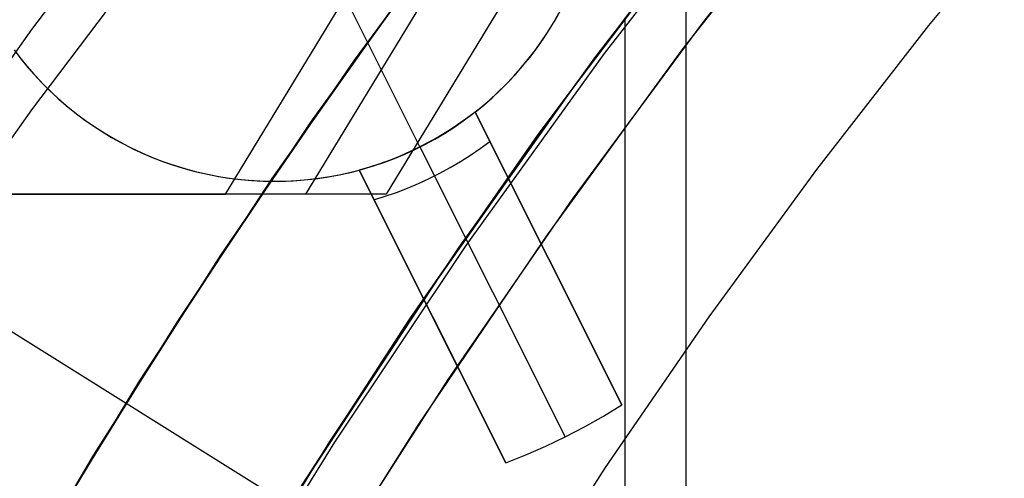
# Model space of a CAD drawing. Header units: millimetres. Extents: x 6038 to 7358, y -8545 to -7225.
# Tile 91 of 256: x 6652.06 to 6659.65, y -7856.86 to -7853.32. Entities that reach past the tile are written whole.
import ezdxf

# ---------------------------------------------------------------- set-up
doc = ezdxf.new("R2010")
doc.units = ezdxf.units.MM
doc.layers.add('color', color=7, linetype='Continuous')
doc.layers.add('luz', color=7, linetype='Continuous')

msp = doc.modelspace()

# ---------------------------------------------------------------- linework, layer by layer
at = {"color": 7, "true_color": 0xffffff}
for p, q in [((6652.1514, -7853.3953, 73.2353), (6653.2482, -7851.9466, 73.5698)), ((6658.3699, -7852.0184, 62.1), (6657.3222, -7853.3441, 62.1)), ((6657.684, -7852.1347, 77.3618), (6656.5656, -7853.5799, 77.0282)), ((6657.684, -7852.1347, 77.3618), (6656.5656, -7853.5799, 77.0282)), ((6655.7182, -7852.1638, 67.1), (6654.6368, -7853.6323, 67.1)), ((6655.7182, -7852.1638, 67.1), (6654.6368, -7853.6323, 67.1)), ((6656.493, -7853.6132, 88.1), (6657.5898, -7852.1882, 88.1)), ((6656.493, -7853.6132, 88.1), (6657.5898, -7852.1882, 88.1)), ((6658.2515, -7852.1638, 62.1), (6657.1636, -7853.5528, 62.1)), ((6658.2515, -7852.1638, 62.1), (6657.1636, -7853.5528, 62.1)), ((6659.9589, -7852.2779, 103.0637), (6659.0648, -7853.3644, 103.0637)), ((6659.9589, -7852.2779, 103.0637), (6659.0648, -7853.3644, 103.0637)), ((6657.4511, -7852.3629, 67.1), (6656.3553, -7853.7996, 67.1)), ((6657.4511, -7852.3629, 67.1), (6656.3553, -7853.7996, 67.1)), ((6657.3459, -7852.4964, 77.6), (6656.2635, -7853.9248, 77.6)), ((6652.1514, -7854.014, 75.9149), (6653.2482, -7852.5652, 76.2493)), ((6652.1514, -7854.014, 75.9149), (6653.2482, -7852.5652, 76.2493)), ((6655.3785, -7852.6139, 64.0911), (6654.3007, -7854.1109, 64.0911)), ((6655.3785, -7852.6139, 64.0911), (6654.3007, -7854.1109, 64.0911)), ((6657.1964, -7917.2996, 62.3173), (6657.1964, -7852.6877, 77.2342)), ((6656.0515, -7854.2121, 69.1602), (6657.0848, -7852.8293, 69.4795)), ((6656.0515, -7854.2121, 69.1602), (6657.0848, -7852.8293, 69.4795)), ((6655.0773, -7853.0215, 65.5955), (6654.0031, -7854.5441, 65.5955)), ((6653.6462, -7854.6665, 58.5252), (6654.5984, -7853.0985, 58.7451)), ((6653.6462, -7854.6665, 58.5252), (6654.5984, -7853.0985, 58.7451)), ((6654.2648, -7854.6665, 55.8457), (6655.217, -7853.0985, 56.0655)), ((6655.8356, -7853.0985, 53.386), (6654.8835, -7854.6665, 53.1662)), ((6655.8356, -7853.0985, 53.386), (6654.8835, -7854.6665, 53.1662)), ((6657.3222, -7853.3441, 62.1), (6656.3184, -7854.7034, 62.1)), ((6656.7238, -7853.3048, 69.3697), (6656.7238, -7900.3551, 58.5073)), ((6651.1063, -7854.8799, 72.8926), (6652.1514, -7853.3953, 73.2353)), ((6659.0648, -7853.3644, 103.0637), (6658.2021, -7854.4762, 103.0637)), ((6659.0648, -7853.3644, 103.0637), (6658.2021, -7854.4762, 103.0637)), ((6657.1636, -7853.5528, 62.1), (6656.1237, -7854.9782, 62.1)), ((6657.1636, -7853.5528, 62.1), (6656.1237, -7854.9782, 62.1)), ((6654.6368, -7853.6323, 67.1), (6653.606, -7855.1368, 67.1)), ((6654.6368, -7853.6323, 67.1), (6653.606, -7855.1368, 67.1)), ((6655.4461, -7855.0753, 88.1), (6656.493, -7853.6132, 88.1)), ((6655.4461, -7855.0753, 88.1), (6656.493, -7853.6132, 88.1)), ((6656.5656, -7853.5799, 77.0282), (6655.4986, -7855.0617, 76.6861)), ((6656.5656, -7853.5799, 77.0282), (6655.4986, -7855.0617, 76.6861)), ((6656.3553, -7853.7996, 67.1), (6655.3101, -7855.2734, 67.1)), ((6656.3553, -7853.7996, 67.1), (6655.3101, -7855.2734, 67.1)), ((6656.2635, -7853.9248, 77.6), (6655.2309, -7855.3896, 77.6)), ((6651.1063, -7855.4985, 75.5721), (6652.1514, -7854.014, 75.9149)), ((6651.1063, -7855.4985, 75.5721), (6652.1514, -7854.014, 75.9149)), ((6654.3007, -7854.1109, 64.0911), (6653.275, -7855.6441, 64.0911)), ((6654.3007, -7854.1109, 64.0911), (6653.275, -7855.6441, 64.0911)), ((6655.0656, -7855.6274, 68.8335), (6656.0515, -7854.2121, 69.1602)), ((6655.0656, -7855.6274, 68.8335), (6656.0515, -7854.2121, 69.1602)), ((6658.2021, -7854.4762, 103.0637), (6657.3714, -7855.6124, 103.0637)), ((6658.2021, -7854.4762, 103.0637), (6657.3714, -7855.6124, 103.0637)), ((6654.0031, -7854.5441, 65.5955), (6652.9825, -7856.1031, 65.5955)), ((6654.4548, -7854.6665, 55.023), (6646.9477, -7854.6665, 55.023)), ((6647.4934, -7854.6665, 57.1048), (6653.6462, -7854.6665, 58.5252)), ((6647.4934, -7854.6665, 57.1048), (6653.6462, -7854.6665, 58.5252)), ((6654.8835, -7854.6665, 53.1662), (6648.7307, -7854.6665, 51.7457)), ((6654.8835, -7854.6665, 53.1662), (6648.7307, -7854.6665, 51.7457)), ((6654.8835, -7854.6665, 53.1662), (6653.6462, -7854.6665, 58.5252)), ((6654.8835, -7854.6665, 53.1662), (6653.6462, -7854.6665, 58.5252)), ((6656.3184, -7854.7034, 62.1), (6655.3597, -7856.0949, 62.1)), ((6656.1237, -7854.9782, 62.1), (6655.1332, -7856.4383, 62.1)), ((6656.1237, -7854.9782, 62.1), (6655.1332, -7856.4383, 62.1)), ((6654.4503, -7856.5727, 88.1), (6655.4461, -7855.0753, 88.1)), ((6654.4503, -7856.5727, 88.1), (6655.4461, -7855.0753, 88.1)), ((6655.4986, -7855.0617, 76.6861), (6654.4845, -7856.5782, 76.336)), ((6655.4986, -7855.0617, 76.6861), (6654.4845, -7856.5782, 76.336)), ((6653.606, -7855.1368, 67.1), (6652.6269, -7856.6754, 67.1)), ((6653.606, -7855.1368, 67.1), (6652.6269, -7856.6754, 67.1)), ((6655.3101, -7855.2734, 67.1), (6654.3166, -7856.7826, 67.1)), ((6655.3101, -7855.2734, 67.1), (6654.3166, -7856.7826, 67.1)), ((6655.2309, -7855.3896, 77.6), (6654.2492, -7856.8891, 77.6)), ((6654.1282, -7857.0736, 68.4996), (6655.0656, -7855.6274, 68.8335)), ((6654.1282, -7857.0736, 68.4996), (6655.0656, -7855.6274, 68.8335)), ((6657.3714, -7855.6124, 103.0637), (6656.5733, -7856.7718, 103.0637)), ((6657.3714, -7855.6124, 103.0637), (6656.5733, -7856.7718, 103.0637)), ((6653.275, -7855.6441, 64.0911), (6652.3027, -7857.2116, 64.0911)), ((6653.275, -7855.6441, 64.0911), (6652.3027, -7857.2116, 64.0911)), ((6652.9825, -7856.1031, 65.5955), (6652.0168, -7857.6967, 65.5955)), ((6655.3597, -7856.0949, 62.1), (6654.447, -7857.517, 62.1)), ((6655.1332, -7856.4383, 62.1), (6654.1932, -7857.9315, 62.1)), ((6655.1332, -7856.4383, 62.1), (6654.1932, -7857.9315, 62.1)), ((6653.5067, -7858.1035, 88.1), (6654.4503, -7856.5727, 88.1)), ((6653.5067, -7858.1035, 88.1), (6654.4503, -7856.5727, 88.1)), ((6654.4845, -7856.5782, 76.336), (6653.5243, -7858.1277, 75.9782)), ((6654.4845, -7856.5782, 76.336), (6653.5243, -7858.1277, 75.9782)), ((6652.6269, -7856.6754, 67.1), (6651.7008, -7858.2465, 67.1)), ((6652.6269, -7856.6754, 67.1), (6651.7008, -7858.2465, 67.1)), ((6654.3166, -7856.7826, 67.1), (6653.376, -7858.3253, 67.1)), ((6654.3166, -7856.7826, 67.1), (6653.376, -7858.3253, 67.1)), ((6656.5733, -7856.7718, 103.0637), (6655.8081, -7857.9536, 103.0637)), ((6656.5733, -7856.7718, 103.0637), (6655.8081, -7857.9536, 103.0637))]:
    msp.add_line(p, q, dxfattribs=at)
at = {"layer": 'color', "color": 254, "true_color": 0xcad1ee}
for p, q in [((6655.1446, -7854.3013, 19.7), (6654.5846, -7853.1838, 19.7)), ((6656.1731, -7853.3443, 19.7), (6656.216, -7853.2694, 19.7)), ((6656.1731, -7853.3443, 19.7), (6656.216, -7853.2694, 19.7)), ((6656.1854, -7853.3235, 28.2), (6656.2273, -7853.2486, 28.2)), ((6656.1854, -7853.3235, 28.2), (6656.2273, -7853.2486, 28.2)), ((6656.1854, -7853.3235, 23.95), (6656.2273, -7853.2486, 23.95)), ((6656.1277, -7853.4177, 19.7), (6656.1731, -7853.3443, 19.7)), ((6656.1277, -7853.4177, 19.7), (6656.1731, -7853.3443, 19.7)), ((6656.1409, -7853.397, 28.2), (6656.1854, -7853.3235, 28.2)), ((6656.1409, -7853.397, 28.2), (6656.1854, -7853.3235, 28.2)), ((6656.1409, -7853.397, 23.95), (6656.1854, -7853.3235, 23.95)), ((6656.0799, -7853.4895, 19.7), (6656.1277, -7853.4177, 19.7)), ((6656.0799, -7853.4895, 19.7), (6656.1277, -7853.4177, 19.7)), ((6656.0939, -7853.4689, 28.2), (6656.1409, -7853.397, 28.2)), ((6656.0939, -7853.4689, 28.2), (6656.1409, -7853.397, 28.2)), ((6656.0939, -7853.4689, 23.95), (6656.1409, -7853.397, 23.95)), ((6656.0295, -7853.5596, 19.7), (6656.0799, -7853.4895, 19.7)), ((6656.0295, -7853.5596, 19.7), (6656.0799, -7853.4895, 19.7)), ((6656.0445, -7853.5392, 28.2), (6656.0939, -7853.4689, 28.2)), ((6656.0445, -7853.5392, 28.2), (6656.0939, -7853.4689, 28.2)), ((6656.0445, -7853.5392, 23.95), (6656.0939, -7853.4689, 23.95)), ((6652.0151, -7853.5536, 19.7), (6652.0676, -7853.6221, 19.7)), ((6652.0151, -7853.5536, 19.7), (6652.0676, -7853.6221, 19.7)), ((6655.9768, -7853.6279, 19.7), (6656.0295, -7853.5596, 19.7)), ((6655.9768, -7853.6279, 19.7), (6656.0295, -7853.5596, 19.7)), ((6655.9928, -7853.6077, 28.2), (6656.0445, -7853.5392, 28.2)), ((6655.9928, -7853.6077, 28.2), (6656.0445, -7853.5392, 28.2)), ((6655.9928, -7853.6077, 23.95), (6656.0445, -7853.5392, 23.95)), ((6652.0587, -7853.6108, 28.2), (6652.1129, -7853.6774, 28.2)), ((6652.0587, -7853.6108, 28.2), (6652.1129, -7853.6774, 28.2)), ((6652.0587, -7853.6108, 23.95), (6652.1129, -7853.6774, 23.95)), ((6652.0676, -7853.6221, 19.7), (6652.1225, -7853.6887, 19.7)), ((6652.0676, -7853.6221, 19.7), (6652.1225, -7853.6887, 19.7)), ((6655.9217, -7853.6943, 19.7), (6655.9768, -7853.6279, 19.7)), ((6655.9217, -7853.6943, 19.7), (6655.9768, -7853.6279, 19.7)), ((6655.9386, -7853.6744, 28.2), (6655.9928, -7853.6077, 28.2)), ((6655.9386, -7853.6744, 28.2), (6655.9928, -7853.6077, 28.2)), ((6655.9386, -7853.6744, 23.95), (6655.9928, -7853.6077, 23.95)), ((6652.1129, -7853.6774, 28.2), (6652.1693, -7853.7421, 28.2)), ((6652.1129, -7853.6774, 28.2), (6652.1693, -7853.7421, 28.2)), ((6652.1129, -7853.6774, 23.95), (6652.1693, -7853.7421, 23.95)), ((6652.1225, -7853.6887, 19.7), (6652.1796, -7853.7534, 19.7)), ((6652.1225, -7853.6887, 19.7), (6652.1796, -7853.7534, 19.7)), ((6655.8644, -7853.7589, 19.7), (6655.9217, -7853.6943, 19.7)), ((6655.8644, -7853.7589, 19.7), (6655.9217, -7853.6943, 19.7)), ((6655.8823, -7853.7392, 28.2), (6655.9386, -7853.6744, 28.2)), ((6655.8823, -7853.7392, 28.2), (6655.9386, -7853.6744, 28.2)), ((6655.8823, -7853.7392, 23.95), (6655.9386, -7853.6744, 23.95)), ((6652.1693, -7853.7421, 28.2), (6652.228, -7853.8048, 28.2)), ((6652.1693, -7853.7421, 28.2), (6652.228, -7853.8048, 28.2)), ((6652.1693, -7853.7421, 23.95), (6652.228, -7853.8048, 23.95)), ((6652.1796, -7853.7534, 19.7), (6652.2389, -7853.8161, 19.7)), ((6652.1796, -7853.7534, 19.7), (6652.2389, -7853.8161, 19.7)), ((6652.228, -7853.8048, 28.2), (6652.2888, -7853.8655, 28.2)), ((6652.228, -7853.8048, 28.2), (6652.2888, -7853.8655, 28.2)), ((6652.228, -7853.8048, 23.95), (6652.2888, -7853.8655, 23.95)), ((6655.763, -7853.8628, 28.2), (6655.8237, -7853.802, 28.2)), ((6655.763, -7853.8628, 28.2), (6655.8237, -7853.802, 28.2)), ((6655.763, -7853.8628, 23.95), (6655.8237, -7853.802, 23.95)), ((6655.8049, -7853.8214, 19.7), (6655.8644, -7853.7589, 19.7)), ((6655.8049, -7853.8214, 19.7), (6655.8644, -7853.7589, 19.7)), ((6655.8237, -7853.802, 28.2), (6655.8823, -7853.7392, 28.2)), ((6655.8237, -7853.802, 28.2), (6655.8823, -7853.7392, 28.2)), ((6655.8237, -7853.802, 23.95), (6655.8823, -7853.7392, 23.95)), ((6652.2389, -7853.8161, 19.7), (6652.3004, -7853.8767, 19.7)), ((6652.2389, -7853.8161, 19.7), (6652.3004, -7853.8767, 19.7)), ((6652.2888, -7853.8655, 28.2), (6652.3516, -7853.9241, 28.2)), ((6652.2888, -7853.8655, 28.2), (6652.3516, -7853.9241, 28.2)), ((6652.2888, -7853.8655, 23.95), (6652.3516, -7853.9241, 23.95)), ((6652.3004, -7853.8767, 19.7), (6652.3639, -7853.9351, 19.7)), ((6652.3004, -7853.8767, 19.7), (6652.3639, -7853.9351, 19.7)), ((6655.6795, -7853.94, 19.7), (6655.7432, -7853.8818, 19.7)), ((6655.6795, -7853.94, 19.7), (6655.7432, -7853.8818, 19.7)), ((6655.7003, -7853.9214, 28.2), (6655.763, -7853.8628, 28.2)), ((6655.7003, -7853.9214, 28.2), (6655.763, -7853.8628, 28.2)), ((6655.7003, -7853.9214, 23.95), (6655.763, -7853.8628, 23.95)), ((6655.7432, -7853.8818, 19.7), (6655.8049, -7853.8214, 19.7)), ((6655.7432, -7853.8818, 19.7), (6655.8049, -7853.8214, 19.7)), ((6652.3516, -7853.9241, 28.2), (6652.4164, -7853.9804, 28.2)), ((6652.3516, -7853.9241, 28.2), (6652.4164, -7853.9804, 28.2)), ((6652.3516, -7853.9241, 23.95), (6652.4164, -7853.9804, 23.95)), ((6652.3639, -7853.9351, 19.7), (6652.4294, -7853.9913, 19.7)), ((6652.3639, -7853.9351, 19.7), (6652.4294, -7853.9913, 19.7)), ((6655.6139, -7853.996, 19.7), (6655.6795, -7853.94, 19.7)), ((6655.6139, -7853.996, 19.7), (6655.6795, -7853.94, 19.7)), ((6655.6356, -7853.9779, 28.2), (6655.7003, -7853.9214, 28.2)), ((6655.6356, -7853.9779, 28.2), (6655.7003, -7853.9214, 28.2)), ((6655.6356, -7853.9779, 23.95), (6655.7003, -7853.9214, 23.95)), ((6652.4164, -7853.9804, 28.2), (6652.4831, -7854.0345, 28.2)), ((6652.4164, -7853.9804, 28.2), (6652.4831, -7854.0345, 28.2)), ((6652.4164, -7853.9804, 23.95), (6652.4831, -7854.0345, 23.95)), ((6652.4294, -7853.9913, 19.7), (6652.4968, -7854.0452, 19.7)), ((6652.4294, -7853.9913, 19.7), (6652.4968, -7854.0452, 19.7)), ((6652.4831, -7854.0345, 28.2), (6652.5516, -7854.0863, 28.2)), ((6652.4831, -7854.0345, 28.2), (6652.5516, -7854.0863, 28.2)), ((6652.4831, -7854.0345, 23.95), (6652.5516, -7854.0863, 23.95)), ((6655.569, -7854.0321, 22.3699), (6655.5022, -7854.0828, 22.3699)), ((6655.569, -7854.0321, 22.3699), (6655.5022, -7854.0828, 22.3699)), ((6655.5463, -7854.0497, 19.7), (6655.6139, -7853.996, 19.7)), ((6655.5463, -7854.0497, 19.7), (6655.6139, -7853.996, 19.7)), ((6655.569, -7854.0321, 28.2), (6655.6356, -7853.9779, 28.2)), ((6655.569, -7854.0321, 28.2), (6655.6356, -7853.9779, 28.2)), ((6655.569, -7854.0321, 23.95), (6655.6356, -7853.9779, 23.95)), ((6656.7005, -7856.2899, 28.2), (6655.569, -7854.0321, 28.2)), ((6655.569, -7854.0321, 28.2), (6655.569, -7854.0321, 22.3699)), ((6656.7005, -7856.2899, 28.2), (6655.569, -7854.0321, 28.2)), ((6655.569, -7854.0321, 28.2), (6655.569, -7854.0321, 22.3699)), ((6655.569, -7854.0321, 22.3699), (6656.7005, -7856.2899, 26.7)), ((6656.3324, -7855.5554, 25.2849), (6655.569, -7854.0321, 25.2849)), ((6655.569, -7854.0321, 22.3699), (6656.7005, -7856.2899, 26.7)), ((6652.4968, -7854.0452, 19.7), (6652.566, -7854.0968, 19.7)), ((6652.4968, -7854.0452, 19.7), (6652.566, -7854.0968, 19.7)), ((6652.5516, -7854.0863, 28.2), (6652.6219, -7854.1357, 28.2)), ((6652.5516, -7854.0863, 28.2), (6652.6219, -7854.1357, 28.2)), ((6652.5516, -7854.0863, 23.95), (6652.6219, -7854.1357, 23.95)), ((6652.566, -7854.0968, 19.7), (6652.637, -7854.1459, 19.7)), ((6652.566, -7854.0968, 19.7), (6652.637, -7854.1459, 19.7)), ((6655.4058, -7854.15, 19.7), (6655.4769, -7854.1011, 19.7)), ((6655.4058, -7854.15, 19.7), (6655.4769, -7854.1011, 19.7)), ((6655.5022, -7854.0828, 22.3699), (6655.4337, -7854.1313, 22.3699)), ((6655.5022, -7854.0828, 22.3699), (6655.4337, -7854.1313, 22.3699)), ((6655.4769, -7854.1011, 19.7), (6655.5463, -7854.0497, 19.7)), ((6655.4769, -7854.1011, 19.7), (6655.5463, -7854.0497, 19.7)), ((6652.6219, -7854.1357, 28.2), (6652.6938, -7854.1827, 28.2)), ((6652.6219, -7854.1357, 28.2), (6652.6938, -7854.1827, 28.2)), ((6652.6219, -7854.1357, 23.95), (6652.6938, -7854.1827, 23.95)), ((6652.637, -7854.1459, 19.7), (6652.7096, -7854.1925, 19.7)), ((6652.637, -7854.1459, 19.7), (6652.7096, -7854.1925, 19.7)), ((6652.6938, -7854.1827, 28.2), (6652.7672, -7854.2271, 28.2)), ((6652.6938, -7854.1827, 28.2), (6652.7672, -7854.2271, 28.2)), ((6652.6938, -7854.1827, 23.95), (6652.7672, -7854.2271, 23.95)), ((6655.3636, -7854.1774, 22.3699), (6655.292, -7854.2211, 22.3699)), ((6655.3636, -7854.1774, 22.3699), (6655.292, -7854.2211, 22.3699)), ((6655.3331, -7854.1964, 19.7), (6655.4058, -7854.15, 19.7)), ((6655.3331, -7854.1964, 19.7), (6655.4058, -7854.15, 19.7)), ((6655.4337, -7854.1313, 22.3699), (6655.3636, -7854.1774, 22.3699)), ((6655.4337, -7854.1313, 22.3699), (6655.3636, -7854.1774, 22.3699)), ((6652.7096, -7854.1925, 19.7), (6652.7838, -7854.2367, 19.7)), ((6652.7096, -7854.1925, 19.7), (6652.7838, -7854.2367, 19.7)), ((6652.7672, -7854.2271, 28.2), (6652.8422, -7854.269, 28.2)), ((6652.7672, -7854.2271, 28.2), (6652.8422, -7854.269, 28.2)), ((6652.7672, -7854.2271, 23.95), (6652.8422, -7854.269, 23.95)), ((6652.7838, -7854.2367, 19.7), (6652.8594, -7854.2782, 19.7)), ((6652.7838, -7854.2367, 19.7), (6652.8594, -7854.2782, 19.7)), ((6655.183, -7854.2816, 19.7), (6655.2588, -7854.2403, 19.7)), ((6655.183, -7854.2816, 19.7), (6655.2588, -7854.2403, 19.7)), ((6655.292, -7854.2211, 22.3699), (6655.219, -7854.2625, 22.3699)), ((6655.292, -7854.2211, 22.3699), (6655.219, -7854.2625, 22.3699)), ((6655.2588, -7854.2403, 19.7), (6655.3331, -7854.1964, 19.7)), ((6655.2588, -7854.2403, 19.7), (6655.3331, -7854.1964, 19.7)), ((6655.6093, -7854.3138, 22.8029), (6655.6831, -7854.2598, 22.8029)), ((6652.8422, -7854.269, 28.2), (6652.9186, -7854.3084, 28.2)), ((6652.8422, -7854.269, 28.2), (6652.9186, -7854.3084, 28.2)), ((6652.8422, -7854.269, 23.95), (6652.9186, -7854.3084, 23.95)), ((6652.8594, -7854.2782, 19.7), (6652.9365, -7854.3171, 19.7)), ((6652.8594, -7854.2782, 19.7), (6652.9365, -7854.3171, 19.7)), ((6652.9186, -7854.3084, 28.2), (6652.9962, -7854.345, 28.2)), ((6652.9186, -7854.3084, 28.2), (6652.9962, -7854.345, 28.2)), ((6652.9186, -7854.3084, 23.95), (6652.9962, -7854.345, 23.95)), ((6652.9365, -7854.3171, 19.7), (6653.0148, -7854.3533, 19.7)), ((6652.9365, -7854.3171, 19.7), (6653.0148, -7854.3533, 19.7)), ((6655.069, -7854.3376, 22.3699), (6654.9922, -7854.3714, 22.3699)), ((6655.069, -7854.3376, 22.3699), (6654.9922, -7854.3714, 22.3699)), ((6655.0274, -7854.3563, 19.7), (6655.1059, -7854.3203, 19.7)), ((6655.0274, -7854.3563, 19.7), (6655.1059, -7854.3203, 19.7)), ((6655.1446, -7854.3013, 22.3699), (6655.069, -7854.3376, 22.3699)), ((6655.1446, -7854.3013, 22.3699), (6655.069, -7854.3376, 22.3699)), ((6655.1059, -7854.3203, 19.7), (6655.183, -7854.2816, 19.7)), ((6655.1059, -7854.3203, 19.7), (6655.183, -7854.2816, 19.7)), ((6655.219, -7854.2625, 22.3699), (6655.1446, -7854.3013, 22.3699)), ((6655.219, -7854.2625, 22.3699), (6655.1446, -7854.3013, 22.3699)), ((6655.1446, -7854.3013, 19.7), (6655.1446, -7854.3013, 22.3699)), ((6655.1446, -7854.3013, 22.3699), (6656.2647, -7856.5363, 26.7)), ((6655.5337, -7854.3652, 22.8029), (6655.6093, -7854.3138, 22.8029)), ((6652.9962, -7854.345, 28.2), (6653.0751, -7854.379, 28.2)), ((6652.9962, -7854.345, 28.2), (6653.0751, -7854.379, 28.2)), ((6652.9962, -7854.345, 23.95), (6653.0751, -7854.379, 23.95)), ((6653.0148, -7854.3533, 19.7), (6653.0943, -7854.3868, 19.7)), ((6653.0148, -7854.3533, 19.7), (6653.0943, -7854.3868, 19.7)), ((6653.0751, -7854.379, 28.2), (6653.1551, -7854.4102, 28.2)), ((6653.0751, -7854.379, 28.2), (6653.1551, -7854.4102, 28.2)), ((6653.0751, -7854.379, 23.95), (6653.1551, -7854.4102, 23.95)), ((6653.0943, -7854.3868, 19.7), (6653.175, -7854.4175, 19.7)), ((6653.0943, -7854.3868, 19.7), (6653.175, -7854.4175, 19.7)), ((6653.1551, -7854.4102, 28.2), (6653.2361, -7854.4387, 28.2)), ((6653.1551, -7854.4102, 28.2), (6653.2361, -7854.4387, 28.2)), ((6653.1551, -7854.4102, 23.95), (6653.2361, -7854.4387, 23.95)), ((6654.9143, -7854.4026, 22.3699), (6654.8354, -7854.4311, 22.3699)), ((6654.9143, -7854.4026, 22.3699), (6654.8354, -7854.4311, 22.3699)), ((6654.867, -7854.42, 19.7), (6654.9478, -7854.3895, 19.7)), ((6654.867, -7854.42, 19.7), (6654.9478, -7854.3895, 19.7)), ((6654.9922, -7854.3714, 22.3699), (6654.9143, -7854.4026, 22.3699)), ((6654.9922, -7854.3714, 22.3699), (6654.9143, -7854.4026, 22.3699)), ((6654.9478, -7854.3895, 19.7), (6655.0274, -7854.3563, 19.7)), ((6654.9478, -7854.3895, 19.7), (6655.0274, -7854.3563, 19.7)), ((6655.3776, -7854.4604, 22.8029), (6655.4565, -7854.4141, 22.8029)), ((6655.4565, -7854.4141, 22.8029), (6655.5337, -7854.3652, 22.8029)), ((6653.175, -7854.4175, 19.7), (6653.2566, -7854.4454, 19.7)), ((6653.175, -7854.4175, 19.7), (6653.2566, -7854.4454, 19.7)), ((6653.2361, -7854.4387, 28.2), (6653.3181, -7854.4644, 28.2)), ((6653.2361, -7854.4387, 28.2), (6653.3181, -7854.4644, 28.2)), ((6653.2361, -7854.4387, 23.95), (6653.3181, -7854.4644, 23.95)), ((6653.2566, -7854.4454, 19.7), (6653.3392, -7854.4705, 19.7)), ((6653.2566, -7854.4454, 19.7), (6653.3392, -7854.4705, 19.7)), ((6653.3181, -7854.4644, 28.2), (6653.4009, -7854.4872, 28.2)), ((6653.3181, -7854.4644, 28.2), (6653.4009, -7854.4872, 28.2)), ((6653.3181, -7854.4644, 23.95), (6653.4009, -7854.4872, 23.95)), ((6653.3392, -7854.4705, 19.7), (6653.4226, -7854.4927, 19.7)), ((6653.3392, -7854.4705, 19.7), (6653.4226, -7854.4927, 19.7)), ((6653.4009, -7854.4872, 28.2), (6653.4844, -7854.5072, 28.2)), ((6653.4009, -7854.4872, 28.2), (6653.4844, -7854.5072, 28.2)), ((6653.4009, -7854.4872, 23.95), (6653.4844, -7854.5072, 23.95)), ((6654.5917, -7854.5011, 28.2), (6654.675, -7854.4802, 28.2)), ((6654.5917, -7854.5011, 28.2), (6654.675, -7854.4802, 28.2)), ((6654.5917, -7854.5011, 23.95), (6654.675, -7854.4802, 23.95)), ((6654.6192, -7854.4945, 19.7), (6654.7026, -7854.4725, 19.7)), ((6654.6192, -7854.4945, 19.7), (6654.7026, -7854.4725, 19.7)), ((6654.7556, -7854.457, 22.3699), (6654.675, -7854.4802, 22.3699)), ((6654.7556, -7854.457, 22.3699), (6654.675, -7854.4802, 22.3699)), ((6654.675, -7854.4802, 28.2), (6655.8065, -7856.7379, 28.2)), ((6654.675, -7854.4802, 22.3699), (6654.675, -7854.4802, 28.2)), ((6654.675, -7854.4802, 28.2), (6655.8065, -7856.7379, 28.2)), ((6654.675, -7854.4802, 22.3699), (6654.675, -7854.4802, 28.2)), ((6655.8065, -7856.7379, 26.7), (6654.675, -7854.4802, 22.3699)), ((6655.4384, -7856.0035, 25.2849), (6654.675, -7854.4802, 25.2849)), ((6655.8065, -7856.7379, 26.7), (6654.675, -7854.4802, 22.3699)), ((6654.7026, -7854.4725, 19.7), (6654.7853, -7854.4477, 19.7)), ((6654.7026, -7854.4725, 19.7), (6654.7853, -7854.4477, 19.7)), ((6654.8354, -7854.4311, 22.3699), (6654.7556, -7854.457, 22.3699)), ((6654.8354, -7854.4311, 22.3699), (6654.7556, -7854.457, 22.3699)), ((6654.7853, -7854.4477, 19.7), (6654.867, -7854.42, 19.7)), ((6654.7853, -7854.4477, 19.7), (6654.867, -7854.42, 19.7)), ((6655.2973, -7854.504, 22.8029), (6655.3776, -7854.4604, 22.8029)), ((6653.4226, -7854.4927, 19.7), (6653.5067, -7854.5121, 19.7)), ((6653.4226, -7854.4927, 19.7), (6653.5067, -7854.5121, 19.7)), ((6653.4844, -7854.5072, 28.2), (6653.5686, -7854.5244, 28.2)), ((6653.4844, -7854.5072, 28.2), (6653.5686, -7854.5244, 28.2)), ((6653.4844, -7854.5072, 23.95), (6653.5686, -7854.5244, 23.95)), ((6653.5067, -7854.5121, 19.7), (6653.5915, -7854.5285, 19.7)), ((6653.5067, -7854.5121, 19.7), (6653.5915, -7854.5285, 19.7)), ((6653.5686, -7854.5244, 28.2), (6653.6533, -7854.5386, 28.2)), ((6653.5686, -7854.5244, 28.2), (6653.6533, -7854.5386, 28.2)), ((6653.5686, -7854.5244, 23.95), (6653.6533, -7854.5386, 23.95)), ((6653.5915, -7854.5285, 19.7), (6653.6767, -7854.542, 19.7)), ((6653.5915, -7854.5285, 19.7), (6653.6767, -7854.542, 19.7)), ((6653.6533, -7854.5386, 28.2), (6653.7384, -7854.5499, 28.2)), ((6653.6533, -7854.5386, 28.2), (6653.7384, -7854.5499, 28.2)), ((6653.6533, -7854.5386, 23.95), (6653.7384, -7854.5499, 23.95)), ((6653.6767, -7854.542, 19.7), (6653.7624, -7854.5525, 19.7)), ((6653.6767, -7854.542, 19.7), (6653.7624, -7854.5525, 19.7)), ((6653.7384, -7854.5499, 28.2), (6653.8239, -7854.5582, 28.2)), ((6653.7384, -7854.5499, 28.2), (6653.8239, -7854.5582, 28.2)), ((6653.7384, -7854.5499, 23.95), (6653.8239, -7854.5582, 23.95)), ((6653.7624, -7854.5525, 19.7), (6653.8483, -7854.5601, 19.7)), ((6653.7624, -7854.5525, 19.7), (6653.8483, -7854.5601, 19.7)), ((6653.8239, -7854.5582, 28.2), (6653.9096, -7854.5636, 28.2)), ((6653.8239, -7854.5582, 28.2), (6653.9096, -7854.5636, 28.2)), ((6653.8239, -7854.5582, 23.95), (6653.9096, -7854.5636, 23.95)), ((6653.8483, -7854.5601, 19.7), (6653.9345, -7854.5647, 19.7)), ((6653.8483, -7854.5601, 19.7), (6653.9345, -7854.5647, 19.7)), ((6653.9096, -7854.5636, 28.2), (6653.9954, -7854.5661, 28.2)), ((6653.9096, -7854.5636, 28.2), (6653.9954, -7854.5661, 28.2)), ((6653.9096, -7854.5636, 23.95), (6653.9954, -7854.5661, 23.95)), ((6653.9345, -7854.5647, 19.7), (6654.0208, -7854.5663, 19.7)), ((6653.9345, -7854.5647, 19.7), (6654.0208, -7854.5663, 19.7)), ((6653.9954, -7854.5661, 28.2), (6654.0813, -7854.5656, 28.2)), ((6653.9954, -7854.5661, 28.2), (6654.0813, -7854.5656, 28.2)), ((6653.9954, -7854.5661, 23.95), (6654.0813, -7854.5656, 23.95)), ((6654.0208, -7854.5663, 19.7), (6654.1071, -7854.5649, 19.7)), ((6654.0208, -7854.5663, 19.7), (6654.1071, -7854.5649, 19.7)), ((6654.0813, -7854.5656, 28.2), (6654.1671, -7854.5622, 28.2)), ((6654.0813, -7854.5656, 28.2), (6654.1671, -7854.5622, 28.2)), ((6654.0813, -7854.5656, 23.95), (6654.1671, -7854.5622, 23.95)), ((6654.1071, -7854.5649, 19.7), (6654.1933, -7854.5606, 19.7)), ((6654.1071, -7854.5649, 19.7), (6654.1933, -7854.5606, 19.7)), ((6654.1671, -7854.5622, 28.2), (6654.2528, -7854.5558, 28.2)), ((6654.1671, -7854.5622, 28.2), (6654.2528, -7854.5558, 28.2)), ((6654.1671, -7854.5622, 23.95), (6654.2528, -7854.5558, 23.95)), ((6654.1933, -7854.5606, 19.7), (6654.2793, -7854.5533, 19.7)), ((6654.1933, -7854.5606, 19.7), (6654.2793, -7854.5533, 19.7)), ((6654.2528, -7854.5558, 28.2), (6654.3382, -7854.5465, 28.2)), ((6654.2528, -7854.5558, 28.2), (6654.3382, -7854.5465, 28.2)), ((6654.2528, -7854.5558, 23.95), (6654.3382, -7854.5465, 23.95)), ((6654.2793, -7854.5533, 19.7), (6654.365, -7854.543, 19.7)), ((6654.2793, -7854.5533, 19.7), (6654.365, -7854.543, 19.7)), ((6654.3382, -7854.5465, 28.2), (6654.4232, -7854.5343, 28.2)), ((6654.3382, -7854.5465, 28.2), (6654.4232, -7854.5343, 28.2)), ((6654.3382, -7854.5465, 23.95), (6654.4232, -7854.5343, 23.95)), ((6654.365, -7854.543, 19.7), (6654.4502, -7854.5298, 19.7)), ((6654.365, -7854.543, 19.7), (6654.4502, -7854.5298, 19.7)), ((6654.4232, -7854.5343, 28.2), (6654.5077, -7854.5191, 28.2)), ((6654.4232, -7854.5343, 28.2), (6654.5077, -7854.5191, 28.2)), ((6654.4232, -7854.5343, 23.95), (6654.5077, -7854.5191, 23.95)), ((6654.4502, -7854.5298, 19.7), (6654.535, -7854.5136, 19.7)), ((6654.4502, -7854.5298, 19.7), (6654.535, -7854.5136, 19.7)), ((6654.5077, -7854.5191, 28.2), (6654.5917, -7854.5011, 28.2)), ((6654.5077, -7854.5191, 28.2), (6654.5917, -7854.5011, 28.2)), ((6654.5077, -7854.5191, 23.95), (6654.5917, -7854.5011, 23.95)), ((6654.535, -7854.5136, 19.7), (6654.6192, -7854.4945, 19.7)), ((6654.535, -7854.5136, 19.7), (6654.6192, -7854.4945, 19.7)), ((6655.1326, -7854.5832, 22.8029), (6655.2156, -7854.545, 22.8029)), ((6655.2156, -7854.545, 22.8029), (6655.2973, -7854.504, 22.8029)), ((6654.9629, -7854.6512, 22.8029), (6655.0483, -7854.6186, 22.8029)), ((6655.0483, -7854.6186, 22.8029), (6655.1326, -7854.5832, 22.8029)), ((6654.7891, -7854.7079, 22.8029), (6654.8765, -7854.681, 22.8029)), ((6654.8765, -7854.681, 22.8029), (6654.9629, -7854.6512, 22.8029)), ((6656.1347, -7855.161, 24.5266), (6656.1347, -7855.161, 28.2)), ((6655.2407, -7855.6091, 28.2), (6655.2407, -7855.6091, 24.5266)), ((6656.558, -7856.3769, 28.2), (6656.7005, -7856.2899, 28.2)), ((6656.558, -7856.3769, 28.2), (6656.7005, -7856.2899, 28.2)), ((6656.558, -7856.3769, 26.7), (6656.7005, -7856.2899, 26.7)), ((6656.558, -7856.3769, 27.45), (6656.7005, -7856.2899, 27.45)), ((6656.558, -7856.3769, 26.7), (6656.7005, -7856.2899, 26.7)), ((6656.7005, -7856.2899, 26.7), (6656.7005, -7856.2899, 28.2)), ((6656.7005, -7856.2899, 26.7), (6656.7005, -7856.2899, 28.2)), ((6656.4127, -7856.4591, 28.2), (6656.558, -7856.3769, 28.2)), ((6656.4127, -7856.4591, 28.2), (6656.558, -7856.3769, 28.2)), ((6656.4127, -7856.4591, 26.7), (6656.558, -7856.3769, 26.7)), ((6656.4127, -7856.4591, 27.45), (6656.558, -7856.3769, 27.45)), ((6656.4127, -7856.4591, 26.7), (6656.558, -7856.3769, 26.7)), ((6656.2647, -7856.5363, 28.2), (6656.4127, -7856.4591, 28.2)), ((6656.2647, -7856.5363, 28.2), (6656.4127, -7856.4591, 28.2)), ((6656.2647, -7856.5363, 26.7), (6656.4127, -7856.4591, 26.7)), ((6656.2647, -7856.5363, 27.45), (6656.4127, -7856.4591, 27.45)), ((6656.2647, -7856.5363, 26.7), (6656.4127, -7856.4591, 26.7)), ((6656.1143, -7856.6086, 28.2), (6656.2647, -7856.5363, 28.2)), ((6656.1143, -7856.6086, 28.2), (6656.2647, -7856.5363, 28.2)), ((6656.1143, -7856.6086, 26.7), (6656.2647, -7856.5363, 26.7)), ((6656.1143, -7856.6086, 27.45), (6656.2647, -7856.5363, 27.45)), ((6656.1143, -7856.6086, 26.7), (6656.2647, -7856.5363, 26.7)), ((6656.2647, -7856.5363, 26.7), (6656.2647, -7856.5363, 28.2)), ((6655.9615, -7856.6759, 28.2), (6656.1143, -7856.6086, 28.2)), ((6655.9615, -7856.6759, 28.2), (6656.1143, -7856.6086, 28.2)), ((6655.9615, -7856.6759, 26.7), (6656.1143, -7856.6086, 26.7)), ((6655.9615, -7856.6759, 27.45), (6656.1143, -7856.6086, 27.45)), ((6655.9615, -7856.6759, 26.7), (6656.1143, -7856.6086, 26.7)), ((6655.8065, -7856.7379, 28.2), (6655.9615, -7856.6759, 28.2)), ((6655.8065, -7856.7379, 28.2), (6655.9615, -7856.6759, 28.2)), ((6655.8065, -7856.7379, 26.7), (6655.9615, -7856.6759, 26.7)), ((6655.8065, -7856.7379, 27.45), (6655.9615, -7856.6759, 27.45)), ((6655.8065, -7856.7379, 26.7), (6655.9615, -7856.6759, 26.7)), ((6655.8065, -7856.7379, 28.2), (6655.8065, -7856.7379, 26.7)), ((6655.8065, -7856.7379, 28.2), (6655.8065, -7856.7379, 26.7))]:
    msp.add_line(p, q, dxfattribs=at)
at = {"layer": 'luz', "color": 254, "true_color": 0xcad1ee}
for p, q in [((6571.2752, -7805.2903, -34.05), (6825.3575, -7964.0427, -34.05)), ((6571.2752, -7805.2903, -32.55), (6825.3575, -7964.0427, -32.55))]:
    msp.add_line(p, q, dxfattribs=at)

doc.saveas('drawing.dxf')
